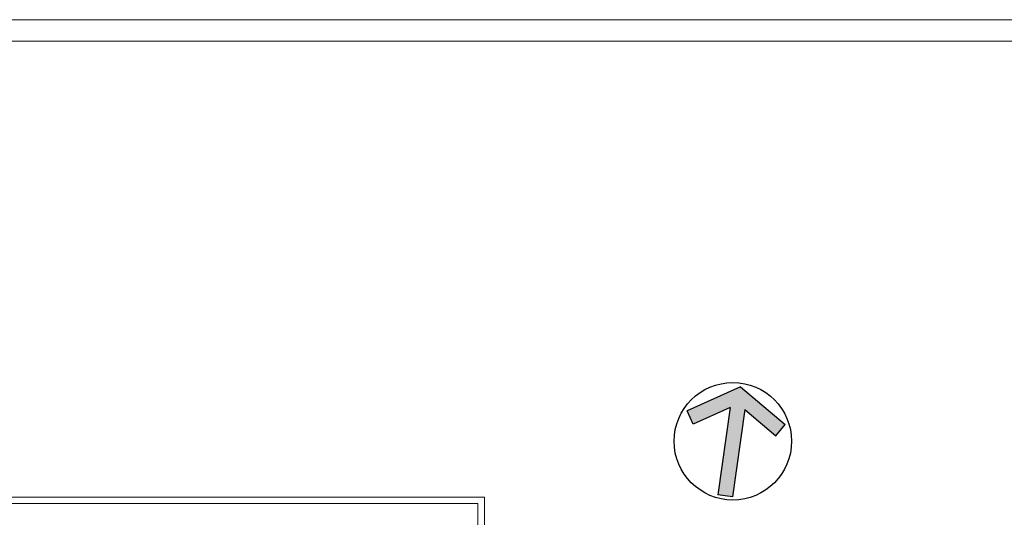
# Model space of a CAD drawing. Header units: millimetres. Extents: x 12584 to 77584, y 9983 to 29820.
# Tile 175 of 176: x 74007 to 76294, y 28664 to 29820. Entities that reach past the tile are written whole.
import ezdxf

# ---------------------------------------------------------------- set-up
doc = ezdxf.new("R2010")
doc.units = ezdxf.units.MM
doc.layers.add('m_tabela', color=7, linetype='Continuous', lineweight=20)
doc.layers.add('m_widok', color=7, linetype='Continuous', lineweight=9)

# ---------------------------------------------------------------- blocks, each defined once
blk = doc.blocks.new('ZA_NARW0')
at = {"ltscale": 2}
blk.add_hatch(color=256, dxfattribs=at).paths.add_polyline_path([(0.0625, 0.2818), (0.3559, 0.0974), (0.4224, 0.2033), (0, 0.4688), (-0.4224, 0.2033), (-0.3559, 0.0974), (-0.0625, 0.2818), (-0.0625, -0.4688), (0.0625, -0.4688)])
for p, q in [((0, 0.4688), (-0.4224, 0.2033)), ((0, 0.4688), (0.4224, 0.2033)), ((-0.0625, 0.2818), (-0.3559, 0.0974)), ((-0.0625, 0.2818), (-0.0625, -0.4688)), ((0.0625, 0.2818), (0.0625, -0.4688)), ((0.0625, 0.2818), (0.3559, 0.0974)), ((-0.3559, 0.0974), (-0.4224, 0.2033)), ((0.3559, 0.0974), (0.4224, 0.2033)), ((0.4224, 0.2033), (0.4224, 0.2033)), ((0.0625, -0.4688), (-0.0625, -0.4688))]:
    blk.add_line(p, q)
blk.add_circle((0, 0), 0.5)

msp = doc.modelspace()

# ---------------------------------------------------------------- linework, layer by layer
at = {"layer": 'm_tabela'}
for p, q in [((77584.5, 29819.8), (69174.5, 29819.8)), ((77534.5, 29769.8), (69224.5, 29769.8))]:
    msp.add_line(p, q, dxfattribs=at)
at = {"layer": 'm_widok', "ltscale": 2}
for points in [[(75086.4, 28623.9), (75086.4, 28710.9), (73654.4, 28710.9), (73654.4, 28623.9)], [(75071.4, 28623.9), (75071.4, 28695.9), (73669.4, 28695.9), (73669.4, 28623.9)]]:
    msp.add_lwpolyline(points, dxfattribs=at)

# ---------------------------------------------------------------- block references
at = {"xscale": 272.8386910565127, "yscale": 272.8386910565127, "zscale": 45.47311517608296, "rotation": 351.9999999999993}
msp.add_blockref('ZA_NARW0', (75663.5, 28840.5), dxfattribs=at)

doc.saveas('drawing.dxf')
